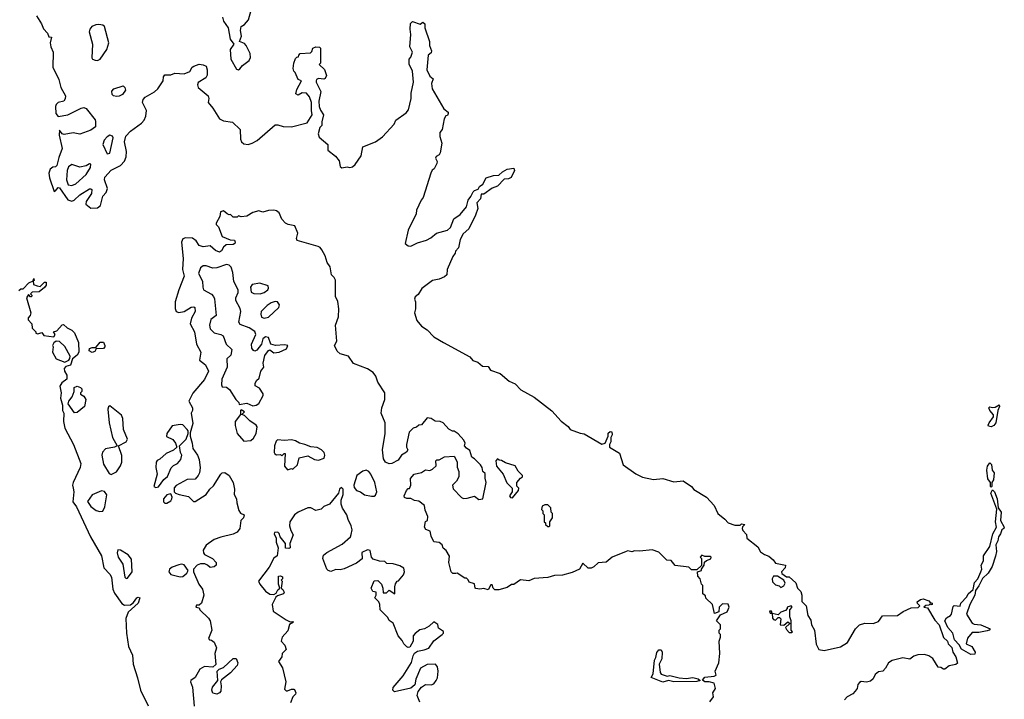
# Model space of a CAD drawing. Extents: x 2604950 to 2749250, y 940531 to 1028284.
# Tile 12 of 220: x 2612711 to 2619972, y 990847 to 995855. Entities that reach past the tile are written whole.
import ezdxf

# ---------------------------------------------------------------- set-up
doc = ezdxf.new("R2010")
doc.units = 0

msp = doc.modelspace()

# ---------------------------------------------------------------- linework, layer by layer
at = {"layer": '0CON05XD'}
for points in [[(2614325, 995486.7), (2614335, 995493.3), (2614353, 995517), (2614403.3, 995555), (2614414, 995576), (2614411.4, 995605), (2614381.4, 995665), (2614368.7, 995678.7), (2614332.5, 995695), (2614346.7, 995735), (2614340, 995775), (2614343.3, 995805), (2614369.5, 995820.5), (2614398, 995855), (2614418.6, 995925)], [(2612834, 995885), (2612872, 995825), (2612887.5, 995787.5), (2612916.7, 995755), (2612925, 995730), (2612946.4, 995726.4), (2612936.9, 995685), (2612941.1, 995655), (2612956.9, 995615), (2612955.5, 995505), (2612999.4, 995415), (2613015.5, 995355.5), (2613049.2, 995295), (2613047.3, 995272.7), (2613036.7, 995255), (2612995, 995244.2), (2612978.9, 995231.1), (2612974.4, 995215), (2612978.1, 995165), (2612995, 995142), (2613066.7, 995155), (2613165, 995203.1), (2613185, 995207.1), (2613201.2, 995201.2), (2613267.3, 995117.3), (2613271.2, 995105), (2613268.8, 995065), (2613235, 995040), (2613155, 995011.2), (2613105, 995022.5), (2613038.8, 995008.8), (2613023.8, 995013.8), (2613005, 995040), (2613001.2, 995005), (2613023.5, 994905), (2612999.1, 994840.9), (2612985, 994780), (2612975, 994770), (2612955, 994768.8), (2612935.6, 994754.4), (2612926.7, 994725), (2612930.2, 994690.2), (2612965, 994590), (2612975, 994593.3), (2612995, 994617.5), (2613005, 994616.7), (2613065, 994528.1), (2613095, 994517.1), (2613113.8, 994525), (2613154, 994565), (2613225, 994610), (2613235, 994610), (2613243.3, 994603.3), (2613240, 994575), (2613201.2, 994515), (2613198.8, 994495), (2613235, 994467.1), (2613285, 994467.8), (2613308, 994485), (2613323.3, 994555), (2613348.3, 994581.7), (2613358.6, 994611.4), (2613336.9, 994675), (2613339.4, 994695), (2613385, 994746.9), (2613455, 994781.9)], [(2614205.7, 995875), (2614215, 995843.3), (2614248.8, 995795), (2614262.7, 995712.7), (2614290, 995675), (2614264.2, 995635), (2614269.2, 995565), (2614310.5, 995490.5), (2614325, 995486.7)], [(2613285, 995555.7), (2613305, 995564.2), (2613354.6, 995635), (2613368.2, 995685), (2613335.7, 995805.7), (2613325, 995816), (2613295, 995820.6), (2613272, 995818), (2613244, 995805), (2613227.1, 995785), (2613223.1, 995765), (2613246.9, 995675), (2613241.9, 995575), (2613248.8, 995565), (2613266.8, 995556.8), (2613285, 995555.7)], [(2613455, 994781.9), (2613485, 994812), (2613497.3, 994845), (2613497.5, 994885), (2613483.2, 994955), (2613494.1, 994995.9), (2613529.2, 995035), (2613608.3, 995091.7), (2613627.8, 995115), (2613641.8, 995145), (2613645.4, 995185), (2613617.1, 995245), (2613622.6, 995267.4), (2613637.5, 995285), (2613706.1, 995323.9), (2613729.2, 995345), (2613768, 995405), (2613771.2, 995435), (2613781.7, 995448.3), (2613825, 995450), (2613855, 995461.2), (2613925, 995456.7), (2613966.4, 995473.6), (2613983.3, 995505), (2613995, 995513.3), (2614035, 995527.5), (2614065, 995523.3), (2614085, 995512.5), (2614092.5, 995485), (2614093, 995447), (2614083, 995427), (2614027.5, 995392.5), (2614021.2, 995375), (2614026, 995355), (2614101.2, 995295), (2614106.7, 995275), (2614101.2, 995245), (2614134.3, 995204.3), (2614185, 995124), (2614215, 995108.9), (2614281.2, 995101.2), (2614337.1, 995047.1), (2614340.6, 994975), (2614347.1, 994955), (2614365, 994940), (2614395, 994935.6), (2614425, 994944.4), (2614462, 994965), (2614595, 995080.6), (2614615, 995081.1), (2614655, 995067.8), (2614715, 995066.7), (2614830, 995095), (2614867.5, 995155), (2614862, 995185), (2614863.3, 995245), (2614847.7, 995287.7), (2614825, 995313.3), (2614795, 995317.5), (2614765, 995300), (2614748.3, 995308.3), (2614755, 995340), (2614790, 995405), (2614763.6, 995413.6), (2614743.3, 995465), (2614733.8, 995475), (2614728.8, 995495), (2614733.3, 995535), (2614745, 995570), (2614755, 995580), (2614768.3, 995581.7), (2614770, 995595), (2614780, 995605), (2614855, 995610), (2614865, 995620), (2614873.6, 995646.4), (2614895, 995656), (2614922.5, 995652.5), (2614930, 995645), (2614930, 995535), (2614920, 995525), (2614958.3, 995488.3), (2614972.5, 995445), (2614965, 995422.5), (2614955, 995417.5), (2614915, 995422.5), (2614900, 995415), (2614897.5, 995405), (2614897.5, 995395), (2614932.5, 995325), (2614916.1, 995253.9), (2614920, 995215), (2614929.3, 995189.3), (2614952.5, 995155), (2614938.3, 995101.7), (2614940, 995075), (2614925, 995060), (2614913.3, 995015), (2614919.3, 994989.3), (2614982.5, 994935), (2614984.1, 994894.1), (2615039.7, 994849.7), (2615067.5, 994815), (2615075, 994772.5), (2615087, 994763), (2615125, 994770), (2615145, 994766.2), (2615165, 994771.2), (2615185, 994788.8), (2615228.7, 994851.3), (2615241.7, 994918.3), (2615335, 994954), (2615387.8, 994992.2), (2615472, 995085), (2615485.8, 995115), (2615560.9, 995169.1), (2615579.1, 995190.9), (2615598.2, 995275), (2615598.9, 995315), (2615614.5, 995395.5), (2615606.9, 995475), (2615583.6, 995526.4), (2615583.3, 995565), (2615595, 995580), (2615606.7, 995615), (2615588, 995655), (2615596.7, 995745), (2615590, 995785), (2615593.3, 995826.7), (2615607, 995843), (2615665, 995822.5), (2615685, 995836.7), (2615700, 995825), (2615700, 995795), (2615732.5, 995695), (2615732.5, 995665), (2615747.5, 995625), (2615745, 995610), (2615723.3, 995595), (2615713.8, 995485), (2615735, 995440), (2615759.3, 995419.3), (2615747.5, 995385), (2615752.5, 995345), (2615839.3, 995199.3), (2615870, 995175), (2615870, 995165), (2615865, 995150), (2615853.6, 995146.4), (2615842.5, 995125), (2615827.5, 995045), (2615810, 995025), (2615810, 994995), (2615823.3, 994945), (2615812.5, 994875), (2615805, 994860), (2615783.6, 994846.4), (2615777.5, 994835), (2615789.3, 994809.3), (2615787.5, 994795), (2615767.5, 994755), (2615753.6, 994746.4), (2615742.5, 994725), (2615686, 994545), (2615671.2, 994525), (2615638.3, 994451.7), (2615633.8, 994425), (2615576.2, 994305), (2615553.3, 994205), (2615575, 994187.5), (2615595, 994186.7), (2615645, 994211.2), (2615710.7, 994229.3), (2615743, 994247), (2615785, 994282.5), (2615866.2, 994303.8), (2615887.5, 994325), (2615912.7, 994387.3), (2615959.5, 994420.5), (2616006.7, 994475), (2616018.8, 994525), (2616038.8, 994551.2), (2616054.5, 994585.5), (2616065, 994596.2), (2616093, 994607), (2616102.5, 994625), (2616125.8, 994644.2), (2616151.2, 994688.8), (2616205, 994706.7), (2616245, 994710), (2616272.5, 994735), (2616305, 994752.5), (2616355, 994760), (2616360, 994745), (2616335, 994692.5), (2616315, 994682.5), (2616285, 994680), (2616235, 994627.5), (2616195, 994612.5), (2616135, 994570), (2616115, 994570), (2616110, 994535), (2616082.5, 994505), (2616090, 994465), (2616073.3, 994415), (2616022.5, 994315), (2615981.7, 994278.3), (2615960, 994235), (2615947, 994173), (2615925, 994150), (2615922.5, 994135), (2615905, 994110), (2615862.5, 994015), (2615860, 993975), (2615845, 993960), (2615805, 993942.5), (2615755, 993932.5), (2615677.5, 993875), (2615649.3, 993830.7), (2615628.3, 993811.7), (2615623.8, 993795), (2615630, 993775), (2615630, 993725), (2615623.3, 993695), (2615639.3, 993639.3), (2615675, 993596.7), (2615715, 993570), (2615765, 993517.5), (2615836.7, 993476.7), (2616030.7, 993370.7), (2616053.8, 993343.8), (2616090.7, 993330.7), (2616123, 993303), (2616165, 993300), (2616183, 993273), (2616255, 993247.5), (2616321.7, 993191.7), (2616365, 993172.5), (2616407, 993127), (2616505, 993072.5), (2616635, 992972.5), (2616705, 992897.5), (2616756.4, 992856.4), (2616770, 992835), (2616845, 992807.5), (2616875, 992802.5), (2617005, 992727.5), (2617030, 992735), (2617050, 992785), (2617051.7, 992808.3), (2617065, 992820), (2617078.3, 992818.3), (2617080, 992795), (2617070, 992775), (2617070, 992745), (2617060, 992725), (2617060, 992705), (2617135, 992660), (2617162.5, 992575), (2617255, 992507.5), (2617303.6, 992483.6), (2617385, 992467.5), (2617455, 992473.3), (2617535, 992450), (2617605, 992456.7), (2617665.8, 992415.8), (2617683.8, 992393.8), (2617775, 992337.5), (2617833.3, 992275), (2617860, 992215), (2617912.5, 992175), (2617936.4, 992146.4), (2617985, 992128.8), (2618025, 992130), (2618035, 992140), (2618060, 992135), (2618041.7, 992118.3), (2618040, 992105), (2618045, 992090), (2618071.7, 992061.7), (2618073.9, 992033.9), (2618155, 991971.2), (2618175, 991932.5), (2618203.3, 991913.3), (2618235, 991902.5), (2618267.5, 991875), (2618285, 991850), (2618360, 991835), (2618357.5, 991815), (2618330, 991785), (2618332.5, 991775), (2618365, 991750), (2618385, 991750), (2618433.9, 991703.9), (2618447.5, 991665), (2618470.7, 991640.7), (2618480, 991615), (2618478.3, 991568.3), (2618510, 991535), (2618522.5, 991465), (2618545, 991430), (2618550, 991395), (2618573.3, 991355), (2618583.9, 991253.9), (2618605, 991212.5), (2618645, 991206.2), (2618765, 991233.8), (2618815.6, 991264.4), (2618876, 991365), (2618905, 991396.2), (2618942.7, 991407.3), (2619005, 991406.2), (2619045, 991420), (2619075, 991462.5), (2619185, 991463.3), (2619226.4, 991493.6), (2619285, 991520), (2619337.5, 991522.5), (2619350, 991535), (2619331.7, 991551.7), (2619330, 991565), (2619355, 991583.3), (2619375, 991586.2), (2619415, 991572.5), (2619425, 991560), (2619440, 991555), (2619440, 991545), (2619433, 991543), (2619425, 991550), (2619415, 991540), (2619393, 991537), (2619380, 991525), (2619405, 991520), (2619459.7, 991429.7), (2619492.5, 991395), (2619523, 991303), (2619552.5, 991275), (2619557.5, 991255), (2619585, 991227.5), (2619593.8, 991193.8), (2619615, 991160), (2619627, 991113), (2619616.2, 991103.8), (2619565, 991093.3), (2619535, 991067.5), (2619525, 991067.5), (2619505, 991080), (2619483.6, 991083.6), (2619446.1, 991146.1), (2619415, 991166.7), (2619383.6, 991176.4), (2619335, 991173.3), (2619306.4, 991163.6), (2619276.4, 991143.6), (2619225, 991151.2), (2619145, 991133.8), (2619118.8, 991115), (2619097.5, 991075), (2619077.5, 991055), (2619045, 991048.8), (2619020.5, 991029.5), (2619005, 990997.5), (2618985, 990980), (2618955, 990972.5), (2618917, 990977), (2618905, 990970), (2618893.3, 990955), (2618887.5, 990925), (2618873, 990907), (2618855, 990887.5), (2618812.5, 990865), (2618795, 990842.5)], [(2613425, 995289.4), (2613404, 995295), (2613392.5, 995305), (2613391.2, 995328.8), (2613404.1, 995345.9), (2613475, 995366.7), (2613485.9, 995355.9), (2613491.2, 995335), (2613468.8, 995305), (2613445, 995291.9), (2613425, 995289.4)], [(2613355, 994867.5), (2613375, 994872.5), (2613401.2, 994985), (2613395, 994997.5), (2613375, 995003.3), (2613355, 994991.2), (2613335, 994966.7), (2613323.8, 994935), (2613355, 994867.5)], [(2613095, 994633.3), (2613125, 994645.7), (2613200.8, 994715), (2613233.3, 994765), (2613235, 994790), (2613225, 994792.5), (2613202.3, 994777.7), (2613155, 994768.8), (2613095, 994787.5), (2613070.3, 994769.7), (2613060.8, 994745), (2613055.7, 994675), (2613069.3, 994639.3), (2613095, 994633.3)], [(2617801.7, 990828.3), (2617827.5, 990865), (2617822.5, 990895), (2617842.5, 990925), (2617833.3, 990965), (2617795, 990975.8), (2617764.3, 990974.3), (2617747, 990987), (2617765, 991010.8), (2617833, 991017), (2617847.5, 991025), (2617840, 991055), (2617866.2, 991115), (2617873.3, 991185), (2617870, 991275), (2617880, 991305), (2617880, 991325), (2617870, 991335), (2617870, 991355), (2617880, 991365), (2617880, 991395), (2617850, 991425), (2617880, 991470), (2617929.3, 991490.7), (2617942.5, 991525), (2617935, 991547.5), (2617895, 991550), (2617870, 991525), (2617868.3, 991491.7), (2617835, 991480), (2617820, 991545), (2617771.7, 991591.7), (2617768.3, 991608.3), (2617750, 991625), (2617750, 991685), (2617740, 991695), (2617730, 991735), (2617712.5, 991755), (2617710, 991785), (2617740, 991795), (2617740, 991805), (2617760, 991835), (2617761.7, 991858.3), (2617775, 991870), (2617808.3, 991881.7), (2617810, 991895), (2617805, 991900), (2617765, 991900), (2617741.7, 991908.3), (2617730, 991895), (2617740, 991885), (2617738.3, 991831.7), (2617705, 991800), (2617665, 991800), (2617645, 991820), (2617545, 991832.5), (2617515, 991870), (2617483, 991873), (2617425, 991930), (2617375, 991947.5), (2617285, 991937.5), (2617245, 991940), (2617225, 991932.5), (2617195, 991940), (2617183, 991937), (2617080, 991895), (2617035, 991857.5), (2616978.3, 991851.7), (2616945, 991822.5), (2616925, 991813.3), (2616903, 991813), (2616865, 991850), (2616840, 991805), (2616785, 991780), (2616715, 991761.2), (2616655, 991760), (2616605, 991743.8), (2616505, 991736.7), (2616465, 991720), (2616403.6, 991726.4), (2616355, 991692.5), (2616338.3, 991691.7), (2616305, 991671.2), (2616245, 991653.3), (2616213.9, 991653.9), (2616202.5, 991665), (2616195, 991690), (2616185, 991690), (2616165, 991652.5), (2616133, 991663), (2616105, 991657.5), (2616075, 991662.5), (2616070, 991665), (2616065, 991697.5), (2616025, 991710), (2616018.3, 991728.3), (2616005, 991740), (2615995, 991740), (2615937, 991777), (2615926.4, 991773.6), (2615905, 991773.3), (2615893.3, 991785), (2615876.7, 991855), (2615881.7, 991901.7), (2615855, 991942.5), (2615835, 991960), (2615827.5, 991985), (2615805, 992002.5), (2615765, 992007.5), (2615745, 992050), (2615737.5, 992085), (2615707, 992097), (2615697.5, 992115), (2615703, 992157), (2615717.5, 992165), (2615720, 992195), (2615700.7, 992240.7), (2615696.7, 992275), (2615655, 992307.5), (2615623, 992313), (2615596.4, 992326.4), (2615565, 992327.5), (2615550, 992335), (2615547.5, 992345), (2615562.5, 992385), (2615575, 992400), (2615585, 992400), (2615596.4, 992423.6), (2615592.5, 992475), (2615620, 992505), (2615675, 992517.5), (2615703, 992537), (2615735, 992532.5), (2615756.2, 992543.8), (2615781.7, 992568.3), (2615780, 992605), (2615788.3, 992611.7), (2615805, 992612.5), (2615845, 992632.5), (2615915, 992637.5), (2615936.4, 992596.4), (2615938.3, 992558.3), (2615950, 992525), (2615950, 992485), (2615932.5, 992455), (2615902.5, 992425), (2615907, 992397), (2615970, 992335), (2615985, 992327.5), (2616011.7, 992328.3), (2616065, 992342.5), (2616098.3, 992318.3), (2616127.5, 992325), (2616150, 992445), (2616143, 992477), (2616145, 992510), (2616127.5, 992525), (2616122.5, 992555), (2616110, 992575), (2616065, 992620), (2616045, 992630), (2616030.7, 992680.7), (2616005, 992697.5), (2615992.5, 992715), (2615997.5, 992735), (2615986.4, 992756.4), (2615945, 992802.5), (2615915, 992822.5), (2615903, 992823), (2615877, 992837), (2615833.6, 992883.6), (2615813, 992893), (2615775, 992897.5), (2615746.4, 992916.4), (2615715, 992920), (2615675, 992870), (2615655, 992867.5), (2615637, 992853), (2615612.5, 992845), (2615583.3, 992815), (2615562.5, 992725), (2615563.3, 992705), (2615572.5, 992685), (2615563, 992667), (2615526.7, 992645), (2615501.7, 992608.3), (2615455, 992584.4), (2615435, 992581.4), (2615410, 992595), (2615395, 992620), (2615386.9, 992685), (2615407.5, 992805), (2615406.2, 992885), (2615378, 992955), (2615382, 992995), (2615403.8, 993055), (2615403.8, 993105), (2615352.5, 993185), (2615338.3, 993228.3), (2615317.5, 993255), (2615275, 993281.2), (2615171.7, 993321.7), (2615136.4, 993376.4), (2615075, 993393.3), (2615052.3, 993412.3), (2615033.8, 993455), (2615048.8, 993485), (2615040, 993605), (2615062.5, 993665), (2615065.7, 993725), (2615057.9, 993777.9), (2615040, 993815), (2615040, 993935), (2615030, 993955), (2615010, 993975), (2615000.8, 994035), (2614978.8, 994065), (2614962.9, 994115), (2614938.6, 994158.6), (2614926.2, 994176.2), (2614913, 994183), (2614757, 994227), (2614753.6, 994243.6), (2614763, 994283), (2614740, 994335), (2614690, 994345), (2614672.5, 994355), (2614643.3, 994385), (2614625, 994432.5), (2614605, 994447.5), (2614585, 994452.5), (2614545, 994450), (2614505, 994437.5), (2614475, 994447.5), (2614430, 994435), (2614385, 994407.5), (2614345, 994402.5), (2614325, 994410), (2614315, 994400), (2614285, 994400), (2614265, 994420), (2614255, 994417.5), (2614240, 994425), (2614215, 994447.5), (2614191.7, 994438.3), (2614187.5, 994405), (2614160, 994355), (2614160, 994345), (2614178.3, 994328.3), (2614205, 994257.5), (2614263, 994233), (2614295, 994230), (2614300, 994215), (2614297.5, 994205), (2614285, 994197.5), (2614233, 994197), (2614215, 994180), (2614199.3, 994150.7), (2614185, 994142.5), (2614155, 994153.3), (2614115, 994187.5), (2614065, 994181.2), (2614035, 994190), (2614013.3, 994225), (2613985.8, 994245.8), (2613932.7, 994247.3), (2613915, 994240), (2613904.3, 994215), (2613916, 994096), (2613912.7, 994015), (2613923.2, 993965), (2613884.1, 993865), (2613858.2, 993775), (2613857.9, 993727.9), (2613864.2, 993704.2), (2613885, 993696.2), (2613924.3, 993705.7), (2613975, 993736), (2613995, 993738.8), (2614003.6, 993733.6), (2614004, 993705), (2613978, 993655), (2613968.8, 993615), (2614000, 993555), (2614014, 993465), (2614045.7, 993405.7), (2614037.5, 993345), (2614082.3, 993312.3), (2614103.3, 993265), (2614075, 993203.8), (2613987.4, 993102.6), (2613959.2, 993045), (2613985.8, 992994.2), (2613985.8, 992974.2), (2613976.7, 992955), (2613988.3, 992878.3), (2613968.3, 992811.7), (2613967, 992787), (2613983.8, 992735), (2613988, 992695), (2614022.9, 992645), (2614034.3, 992615), (2614042.7, 992552.7), (2614037.1, 992515), (2614028, 992495), (2614005, 992470), (2613945, 992466), (2613865, 992423.3), (2613850, 992405), (2613850, 992375), (2613860, 992365), (2613886.1, 992356.1), (2613955, 992342), (2613993.8, 992303.8), (2614005, 992303.8), (2614085.8, 992355), (2614113.8, 992396.2), (2614140.3, 992419.7), (2614195, 992506.7), (2614205, 992516.2), (2614225, 992518.8), (2614256.2, 992495), (2614285.8, 992445), (2614296.2, 992395), (2614293.8, 992355), (2614310, 992325), (2614311.2, 992295), (2614327.7, 992237.7), (2614339.5, 992219.5), (2614367.5, 992205), (2614362.5, 992185), (2614341.2, 992165), (2614334.2, 992105), (2614315, 992078), (2614286.5, 992063.5), (2614195, 992042.5), (2614145, 992024.3), (2614085, 991982), (2614064.3, 991945), (2614066.2, 991925), (2614074.4, 991914.4), (2614132.5, 991885), (2614160, 991855), (2614160, 991835), (2614146.4, 991823.6), (2614115, 991817.5), (2614096.1, 991836.1), (2614075.8, 991845.8), (2614045, 991845.7), (2614020, 991835), (2613992.5, 991805), (2613993.3, 991785), (2614033.3, 991695), (2614059.5, 991659.5), (2614070, 991615), (2614052.5, 991555), (2614035, 991540), (2614015, 991540), (2614010, 991525), (2614035, 991520), (2614040, 991505), (2614103.3, 991445), (2614116.2, 991425), (2614127, 991357), (2614102.5, 991295), (2614110, 991285), (2614125, 991282.5), (2614145, 991267.5), (2614162.5, 991225), (2614151.2, 991185), (2614156.7, 991103.3), (2614136.4, 991083.6), (2614075, 991087.5), (2614040.6, 991069.4), (2614005, 991006.7), (2613973.3, 990985), (2613970, 990975), (2613986.1, 990936.1), (2613996.7, 990795)], [(2614430.7, 993010.7), (2614455, 993013.8), (2614475, 993026.7), (2614506.7, 993085), (2614507, 993097), (2614479.3, 993139.3), (2614447.5, 993157.5), (2614446.7, 993175), (2614456.7, 993195), (2614476.1, 993213.9), (2614489.2, 993265), (2614512.5, 993295), (2614506.2, 993325), (2614519.3, 993380.7), (2614545, 993417.5), (2614555, 993422.5), (2614585, 993400), (2614625, 993403.8), (2614679.3, 993430.7), (2614687.5, 993455), (2614665, 993460), (2614596.4, 993453.6), (2614563, 993463), (2614545, 993512.5), (2614525, 993517.5), (2614505, 993502.5), (2614493.8, 993465), (2614459.5, 993420.5), (2614445, 993413.3), (2614435, 993416.7), (2614424.2, 993435), (2614421.4, 993465), (2614453.3, 993535), (2614446.1, 993556.1), (2614404.3, 993584.3), (2614337.7, 993607.7), (2614328, 993625), (2614340.8, 993705), (2614336.8, 993726.8), (2614304.3, 993785), (2614305.8, 993805), (2614321.9, 993845), (2614321.9, 993865), (2614290, 993925), (2614282.4, 993992.4), (2614270.8, 994030.8), (2614255.3, 994045.3), (2614235, 994050.4), (2614165, 994026.6), (2614135, 994024), (2614085, 994041.2), (2614065, 994041.1), (2614043.9, 994026.1), (2614030.6, 993985), (2614058.9, 993928.9), (2614060.6, 993885), (2614067.5, 993865), (2614125, 993832.9), (2614141.4, 993815), (2614147.6, 993797.6), (2614158.8, 993675), (2614120, 993645), (2614110, 993605), (2614115, 993576.7), (2614145, 993548.6), (2614195, 993535.7), (2614212, 993525), (2614234.2, 993464.2), (2614275.8, 993425), (2614268.3, 993381.7), (2614237.5, 993355), (2614241.2, 993295), (2614202.2, 993205), (2614200, 993165), (2614205, 993150), (2614235, 993146.2), (2614259.4, 993129.4), (2614305.8, 993055.8), (2614326.2, 993035), (2614330, 993020), (2614385, 993030), (2614430.7, 993010.7)], [(2612705, 993860), (2612718.3, 993871.7), (2612737, 993873), (2612777.5, 993915), (2612810, 993930), (2612815, 993947.5), (2612817, 993933), (2612810, 993930), (2612813, 993903), (2612840, 993895), (2612861.7, 993888.3), (2612895, 993920), (2612905, 993920), (2612905, 993900), (2612895, 993882.5), (2612855, 993850), (2612803, 993847), (2612790, 993835), (2612800, 993825), (2612798.3, 993811.7), (2612791.7, 993811.7), (2612775, 993830), (2612760, 993805), (2612792.5, 993695), (2612787.5, 993675), (2612773, 993657), (2612773, 993643), (2612800, 993615), (2612803, 993583), (2612830, 993555), (2612830, 993545), (2612845, 993540), (2612875, 993550), (2612888.3, 993528.3), (2612961.7, 993518.3), (2612972.5, 993535), (2612960, 993555), (2612985, 993562.5), (2613025, 993607.5), (2613035, 993610), (2613060, 993585), (2613095, 993567.5), (2613115, 993547.5), (2613143.6, 993476.4), (2613147.5, 993405), (2613135, 993382.5), (2613100, 993355), (2613085, 993310), (2613051.7, 993298.3), (2613040, 993285), (2613042.5, 993265), (2613057.5, 993235), (2613057.5, 993205), (2613020.7, 993179.3), (2613007.5, 993155), (2613016.7, 993105), (2613011.2, 993065), (2613026.7, 993015), (2613026.7, 992975), (2613036.7, 992955), (2613033.8, 992895), (2613043.3, 992845), (2613106.9, 992725), (2613161.1, 992585), (2613157.8, 992555), (2613106.2, 992445), (2613101.2, 992425), (2613106.4, 992403.6), (2613111.4, 992375), (2613102.6, 992302.6), (2613129.6, 992265), (2613233.9, 992043.9), (2613313.4, 991903.4), (2613331.4, 991815), (2613375, 991770), (2613387, 991747), (2613397.6, 991657.6), (2613409.1, 991629.1), (2613463.5, 991553.5), (2613485, 991539.2), (2613527, 991543), (2613550, 991560), (2613575, 991593.3), (2613585, 991598.8), (2613596, 991595), (2613585.7, 991555), (2613511.5, 991488.5), (2613492.7, 991442.7), (2613499.4, 991335), (2613514.3, 991235), (2613542.1, 991172.1), (2613548.1, 991105), (2613580, 991005)], [(2614485, 993833.8), (2614515, 993843.8), (2614540, 993865), (2614547, 993877), (2614543, 993893), (2614483, 993913), (2614425, 993902.5), (2614413, 993883), (2614417.5, 993847.5), (2614437, 993837), (2614485, 993833.8)], [(2614515, 993656.7), (2614545, 993662), (2614621.2, 993735), (2614626.7, 993755), (2614612.5, 993775), (2614595, 993778.8), (2614565, 993768), (2614535, 993748), (2614492, 993705), (2614488.8, 993685), (2614495, 993662.5), (2614515, 993656.7)], [(2613045, 993332.5), (2613073, 993347), (2613081.7, 993358.3), (2613082.5, 993375), (2613045, 993447.5), (2613005, 993482.5), (2612980, 993485), (2612962.5, 993475), (2612952.5, 993455), (2612956.7, 993445), (2612952.5, 993405), (2612980, 993355), (2613045, 993332.5)], [(2613245, 993402.5), (2613222.5, 993415), (2613227, 993433), (2613245, 993440), (2613271.7, 993438.3), (2613305, 993477.5), (2613328.3, 993478.3), (2613340, 993455), (2613340, 993445), (2613328.3, 993431.7), (2613275, 993430), (2613265, 993410), (2613245, 993402.5)], [(2613115, 992957.5), (2613067.5, 993025), (2613073.3, 993045), (2613097.5, 993075), (2613112.5, 993115), (2613112.5, 993145), (2613135, 993153.3), (2613160, 993145), (2613170, 993135), (2613170, 993115), (2613160, 993105), (2613160, 993095), (2613185, 993080), (2613198.8, 993055), (2613188.8, 993005), (2613135, 992960), (2613115, 992957.5)], [(2613385, 992503.3), (2613425, 992522.5), (2613453.4, 992566.6), (2613463.1, 992595), (2613463.3, 992643.3), (2613440, 992715), (2613495, 992743.3), (2613506.2, 992765), (2613475.8, 992835), (2613471.1, 992915), (2613461.3, 992941.3), (2613375, 993010), (2613365, 993002.5), (2613360.8, 992985), (2613371.1, 992885), (2613396.1, 992776.1), (2613430, 992715), (2613410, 992705), (2613345, 992692), (2613322.4, 992667.6), (2613316.9, 992645), (2613328.6, 992578.6), (2613371.7, 992511.7), (2613385, 992503.3)], [(2614365, 992748.8), (2614415, 992752.9), (2614435, 992770), (2614455.6, 992804.4), (2614461.2, 992855), (2614455.9, 992865.9), (2614408.3, 992898.3), (2614368.3, 992938.3), (2614350, 992945), (2614370, 992965), (2614345, 992980), (2614340, 992975), (2614340, 992945), (2614300, 992895), (2614300, 992865), (2614315.9, 992805.9), (2614365, 992748.8)], [(2619875, 992853.8), (2619855, 992860), (2619853.9, 992866.1), (2619860, 992885), (2619892, 992928), (2619893.9, 992943.9), (2619866.7, 992975), (2619857.5, 992995), (2619865, 993002.5), (2619885, 992996.2), (2619905, 993000), (2619935, 993016.2), (2619938, 993005), (2619924.2, 992975.8), (2619910.8, 992885), (2619895, 992863.8), (2619875, 992853.8)], [(2613715, 992407.5), (2613735, 992412.5), (2613775, 992467.5), (2613800.7, 992489.3), (2613827.7, 992552.3), (2613845, 992568.8), (2613875.6, 992584.4), (2613900, 992615), (2613906.7, 992645), (2613897.5, 992665), (2613890, 992715), (2613937.5, 992765), (2613952.5, 992805), (2613952.5, 992825), (2613946.1, 992836.1), (2613915, 992868.8), (2613895, 992872.5), (2613835, 992862), (2613796.2, 992805), (2613793.8, 992783.8), (2613841.2, 992761.2), (2613860, 992735), (2613870, 992705), (2613846.1, 992683.9), (2613791.2, 992658.8), (2613745, 992617.5), (2613723.6, 992606.4), (2613716.4, 992593.6), (2613713.9, 992556.1), (2613723.6, 992506.4), (2613700, 992415), (2613715, 992407.5)], [(2614685, 992537.5), (2614715, 992546.7), (2614725, 992543.3), (2614760, 992575), (2614773, 992627), (2614835, 992640), (2614885, 992613.3), (2614915, 992610), (2614956.7, 992625), (2614961.2, 992645), (2614956.2, 992665), (2614936.7, 992685), (2614905, 992702), (2614857.7, 992707.7), (2614815, 992725.7), (2614774.4, 992734.4), (2614745, 992752), (2614715, 992758.8), (2614665, 992753.3), (2614611.7, 992758.3), (2614601.7, 992748.3), (2614590, 992715), (2614587.5, 992665), (2614592.5, 992655), (2614605, 992647.5), (2614635, 992650), (2614645, 992640), (2614661.7, 992658.3), (2614668.3, 992658.3), (2614663.3, 992565), (2614685, 992537.5)], [(2616345, 992332.5), (2616390, 992385), (2616391.7, 992401.7), (2616378.3, 992418.3), (2616377.5, 992445), (2616403.6, 992476.4), (2616420, 992485), (2616420, 992495), (2616387, 992527), (2616366.1, 992566.1), (2616295, 992590), (2616265, 992607.5), (2616248.3, 992608.3), (2616235, 992620), (2616222.5, 992605), (2616227.5, 992565), (2616276.7, 992505), (2616302.7, 992442.7), (2616342.5, 992402.5), (2616342.5, 992375), (2616323.3, 992345), (2616330, 992335), (2616345, 992332.5)], [(2619875, 992410), (2619870, 992415), (2619870, 992445), (2619852.1, 992472.1), (2619844, 992535), (2619848, 992565), (2619865, 992590), (2619877.5, 992577.5), (2619883.8, 992535), (2619896.7, 992515), (2619893.3, 992465), (2619880, 992445), (2619880, 992415), (2619875, 992410)], [(2615305, 992342.5), (2615325, 992344), (2615335, 992350), (2615345.6, 992375), (2615329.5, 992445), (2615301.4, 992505), (2615285, 992526), (2615265, 992534.2), (2615242.1, 992527.9), (2615198, 992495), (2615176.2, 992425), (2615178.3, 992408.3), (2615195.9, 992385.9), (2615225.6, 992375.6), (2615254.3, 992354.3), (2615305, 992342.5)], [(2613301.2, 992231.2), (2613325, 992233.8), (2613340, 992265), (2613352.7, 992352.7), (2613337.3, 992377.3), (2613315, 992384), (2613245, 992353.8), (2613212, 992305), (2613235, 992266.7), (2613275, 992238), (2613301.2, 992231.2)], [(2615660.8, 990825), (2615642, 990875), (2615648.8, 990905), (2615674.3, 990935.7), (2615704, 990956), (2615745, 990953.8), (2615765, 990960), (2615783.3, 990985), (2615791.2, 991005), (2615796.4, 991053.6), (2615791.2, 991085), (2615776.7, 991106.7), (2615715, 991103.8), (2615667.5, 991075), (2615633.3, 990995), (2615625.9, 990954.1), (2615595, 990928.8), (2615475, 990901.2), (2615463, 990913), (2615465, 990932.5), (2615539.7, 991020.3), (2615601.2, 991118.8), (2615612.5, 991167.5), (2615623.6, 991186.4), (2615645, 991202.5), (2615695, 991210), (2615727.5, 991222.5), (2615765, 991276.7), (2615825.9, 991324.1), (2615836.2, 991335), (2615837, 991347), (2615800.7, 991370.7), (2615795, 991397.5), (2615765, 991417.5), (2615730, 991385), (2615697.5, 991365), (2615662.3, 991357.7), (2615628.3, 991331.7), (2615613.3, 991315), (2615612.5, 991275), (2615588.3, 991231.7), (2615575, 991227.5), (2615565, 991233.8), (2615543.3, 991255), (2615531.2, 991281.2), (2615502.9, 991315), (2615465, 991407.5), (2615437, 991427), (2615425, 991450), (2615370, 991505), (2615367.5, 991545), (2615360, 991565), (2615330, 991595), (2615340, 991615), (2615340, 991635), (2615315, 991640), (2615303.3, 991665), (2615325, 991720), (2615351.7, 991721.7), (2615380, 991695), (2615390, 991665), (2615391.7, 991631.7), (2615415, 991632.5), (2615435, 991650), (2615477, 991623), (2615477.5, 991675), (2615483.6, 991696.4), (2615493.6, 991716.4), (2615505, 991720), (2615541.2, 991765), (2615548.8, 991785), (2615543, 991813), (2615515, 991830), (2615465, 991846.2), (2615418.3, 991848.3), (2615405, 991862.5), (2615365, 991863.8), (2615318.8, 991878.8), (2615306.7, 991895), (2615295, 991942.5), (2615275, 991948.8), (2615235, 991927.5), (2615237, 991883), (2615195, 991850), (2615105, 991808), (2615075, 991801.2), (2615043, 991803), (2615005, 991789.2), (2614985, 991796), (2614976.6, 991806.6), (2614947.8, 991885), (2614951.2, 991908.8), (2614975, 991929.4), (2615089.1, 991990.9), (2615150, 992045), (2615155, 992060), (2615163.3, 992095), (2615156.2, 992125), (2615132.3, 992172.3), (2615124, 992205), (2615092, 992255), (2615080.8, 992285), (2615081.2, 992315), (2615096.2, 992355), (2615097.5, 992375), (2615097.5, 992395), (2615085, 992407.5), (2615070, 992395), (2615062.5, 992365), (2614995.5, 992284.5), (2614953.4, 992266.6), (2614935, 992248.8), (2614895, 992238.8), (2614857.3, 992257.3), (2614835, 992258), (2614764.7, 992225.3), (2614737.5, 992205), (2614703.1, 992155), (2614701.9, 992125), (2614710.3, 992090.3), (2614728, 992058), (2614702.5, 991995), (2614706.2, 991963.8), (2614695, 991957.5), (2614671.7, 991961.7), (2614672.5, 991995), (2614632.5, 992045), (2614625, 992067.5), (2614615, 992077.5), (2614590, 992075), (2614587.5, 992065), (2614602.5, 992035), (2614602.5, 992005), (2614617, 991963), (2614610, 991905), (2614585, 991887.5), (2614550.7, 991819.3), (2614472.1, 991717.9), (2614480.8, 991695), (2614523.6, 991643.6), (2614555, 991621.2), (2614585, 991620), (2614601.7, 991628.3), (2614615, 991652.5), (2614630, 991665), (2614620, 991695), (2614620, 991755), (2614635, 991757.5), (2614648.3, 991748.3), (2614650, 991735), (2614640, 991725), (2614646.7, 991716.7), (2614640, 991665), (2614652.5, 991655), (2614662.5, 991635), (2614656.1, 991623.9), (2614611.2, 991608.8), (2614601.2, 991598.8), (2614572.5, 991545), (2614580, 991495), (2614675, 991432.5), (2614705, 991417.5), (2614725, 991420), (2614730, 991415), (2614701.2, 991398.8), (2614688.3, 991351.7), (2614646.2, 991305), (2614640, 991275), (2614666.7, 991246.7), (2614676.1, 991213.9), (2614647.5, 991185), (2614645, 991160), (2614620, 991125), (2614648.7, 991078.7), (2614673.8, 990975), (2614665, 990922.5), (2614675, 990910), (2614685, 990908.8), (2614715, 990922.5), (2614731.7, 990921.7), (2614738.3, 990918.3), (2614746.7, 990895), (2614745.8, 990884.2), (2614726.4, 990863.6), (2614709.3, 990820.7)], [(2619725, 991177.5), (2619656.7, 991215), (2619639.2, 991249.2), (2619606.2, 991285), (2619593.3, 991335), (2619556.7, 991375), (2619532.9, 991425), (2619545, 991446.7), (2619575, 991463.3), (2619583.3, 991475), (2619595, 991530), (2619602.5, 991537.5), (2619646.4, 991533.6), (2619652.5, 991555), (2619695, 991602.5), (2619706.7, 991625), (2619743.8, 991655), (2619753, 991707), (2619776.7, 991735), (2619800, 991785), (2619806, 991805), (2619802.5, 991835), (2619818.3, 991868.3), (2619820, 991905), (2619865, 991972.5), (2619888.8, 992065), (2619914.2, 992115), (2619907.5, 992155), (2619917.5, 992247.5), (2619874.2, 992365), (2619885, 992390), (2619901.2, 992375), (2619920, 992325), (2619927.5, 992257.5), (2619950, 992225), (2619943.2, 992163.2), (2619972.5, 992115), (2619970, 992105), (2619953.8, 992095), (2619944, 992065), (2619929.2, 992045), (2619925.6, 992014.4), (2619914.1, 991995.9), (2619908.8, 991985), (2619913.8, 991935), (2619908.3, 991901.7), (2619883.3, 991825), (2619854.1, 991775.9), (2619812.2, 991737.8), (2619785, 991682), (2619760.6, 991649.4), (2619754.3, 991615), (2619718, 991545), (2619692.5, 991475), (2619735, 991408.8), (2619750.7, 991400.7), (2619800, 991395), (2619867.5, 991365), (2619860, 991355), (2619845, 991351.2), (2619785, 991340), (2619735, 991340), (2619701.7, 991298.3), (2619690, 991255), (2619732.5, 991235), (2619757.5, 991195), (2619755, 991180), (2619725, 991177.5)], [(2613782.5, 992292.5), (2613795, 992293.3), (2613825, 992310), (2613833.3, 992325), (2613836.4, 992336.4), (2613825, 992360), (2613795, 992352.5), (2613772.5, 992325), (2613771.7, 992301.7), (2613782.5, 992292.5)], [(2616615, 992120), (2616620, 992125), (2616620, 992155), (2616640, 992185), (2616640, 992215), (2616630, 992225), (2616628.3, 992258.3), (2616605, 992280), (2616585, 992280), (2616565, 992270), (2616560, 992245), (2616570, 992235), (2616570, 992215), (2616580, 992205), (2616580, 992155), (2616588.3, 992148.3), (2616590, 992135), (2616605, 992120), (2616615, 992120)], [(2613495, 991736.7), (2613505, 991738.8), (2613539.4, 991785), (2613535, 991880), (2613510.7, 991910.7), (2613455, 991946.2), (2613435, 991947.5), (2613429.2, 991925), (2613436.2, 991895), (2613471.7, 991841.7), (2613486.1, 991746.1), (2613495, 991736.7)], [(2613895, 991750), (2613915, 991752.5), (2613943, 991777), (2613952.5, 991795), (2613925, 991838), (2613905, 991842), (2613885, 991836.9), (2613835, 991819.4), (2613816, 991805), (2613812, 991785), (2613825, 991766.2), (2613895, 991750)], [(2618325, 991670), (2618346.4, 991683.6), (2618357, 991703), (2618347.5, 991725), (2618300, 991755), (2618270, 991755), (2618260, 991735), (2618263, 991713), (2618285, 991690), (2618311.7, 991681.7), (2618325, 991670)], [(2618405, 991340), (2618410, 991345), (2618400, 991355), (2618400, 991425), (2618390, 991455), (2618390, 991505), (2618407.5, 991525), (2618400, 991535), (2618370, 991525), (2618370, 991515), (2618358.3, 991501.7), (2618325, 991490), (2618305, 991470), (2618260, 991480), (2618255, 991496.7), (2618240, 991495), (2618245, 991482.5), (2618260, 991480), (2618262.5, 991445), (2618270, 991435), (2618285, 991430), (2618305, 991450), (2618315, 991450), (2618325, 991440), (2618320, 991395), (2618347.5, 991392.5), (2618375, 991417.5), (2618388.3, 991408.3), (2618388.3, 991401.7), (2618360, 991375), (2618365, 991360), (2618385, 991340), (2618405, 991340)], [(2617454.1, 990974.1), (2617368.3, 991008.3), (2617383.3, 991035), (2617392.5, 991135), (2617403.3, 991155), (2617409.2, 991190.8), (2617425, 991211.2), (2617440.7, 991210.7), (2617450, 991195), (2617446.1, 991143.9), (2617427.5, 991105), (2617434.2, 991045), (2617442.7, 991032.7), (2617485, 991017.5), (2617505, 991022.5), (2617574.4, 991004.4), (2617625, 991000.6), (2617675, 991006.7), (2617715, 990996.7), (2617730, 990985), (2617705, 990977.1), (2617535, 990974.4), (2617495, 990984.2), (2617454.1, 990974.1)], [(2614165, 990883.3), (2614135, 990891.2), (2614128.8, 990915), (2614133.8, 990935), (2614172.5, 990985), (2614166.7, 991055), (2614181.7, 991068.3), (2614215, 991082), (2614285, 991146.7), (2614308.3, 991148.3), (2614320, 991115), (2614313.8, 991095), (2614265, 991042), (2614199.3, 990990.7), (2614192.5, 990975), (2614198, 990945), (2614193.9, 990906.1), (2614185, 990893.3), (2614165, 990883.3)], [(2613580, 991005), (2613602.9, 990915), (2613657.9, 990797.9)]]:
    msp.add_lwpolyline(points, dxfattribs=at)

doc.saveas('drawing.dxf')
